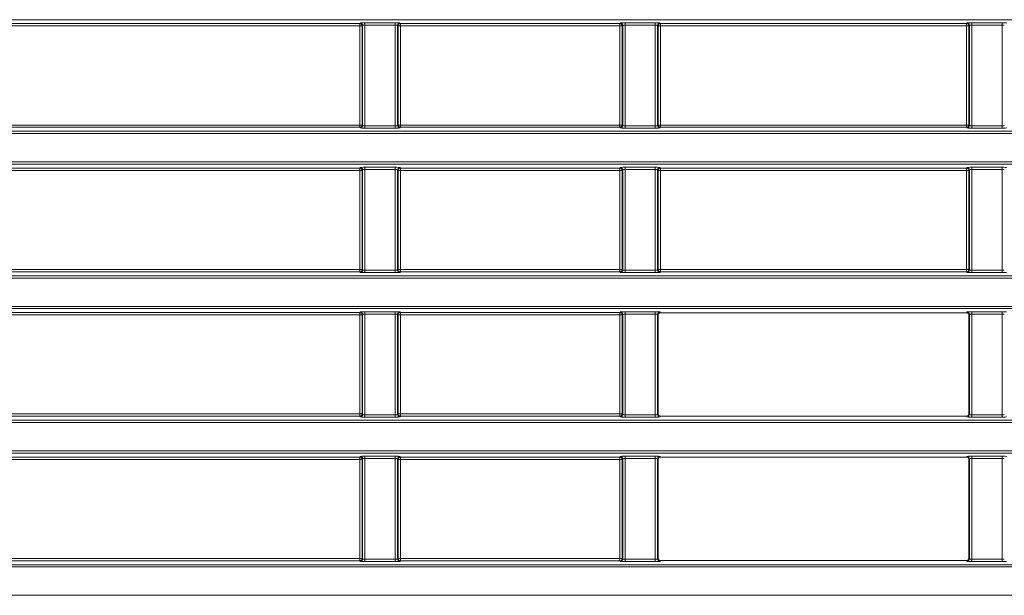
# Model space of a CAD drawing. Header units: millimetres. Extents: x 0 to 1118, y 0 to 864.
# Tile 81 of 256: x 47 to 69, y 464 to 476. Entities that reach past the tile are written whole.
import ezdxf

# ---------------------------------------------------------------- set-up
doc = ezdxf.new("R2010")
doc.units = ezdxf.units.MM

msp = doc.modelspace()

# ---------------------------------------------------------------- linework, layer by layer
at = {"color": 7, "linetype": 'Continuous', "lineweight": 18}
for p, q in [((225.0705, 476.0414), (35.9277, 476.0414)), ((37.5047, 475.9567), (54.559, 475.9567)), ((54.559, 475.9067), (37.5047, 475.9067)), ((54.5717, 475.9694), (54.559, 475.9567)), ((54.559, 475.9567), (54.559, 475.9067)), ((54.559, 475.9067), (54.6089, 475.9067)), ((54.559, 475.9067), (54.559, 473.7636)), ((54.6089, 475.9067), (54.6216, 475.9194)), ((54.6089, 473.7636), (54.6089, 475.9067)), ((54.6216, 475.9194), (54.6216, 473.7509)), ((55.3267, 475.9743), (54.6716, 475.9743)), ((54.6716, 475.9743), (54.6716, 475.9244)), ((54.6716, 475.9244), (55.3267, 475.9244)), ((54.6716, 473.7459), (54.6716, 475.9244)), ((55.3267, 475.9743), (55.3267, 475.9244)), ((55.3267, 475.9244), (55.3267, 473.7459)), ((55.3766, 473.7509), (55.3766, 475.9194)), ((55.3766, 475.9194), (55.3893, 475.9067)), ((55.3893, 475.9067), (55.3893, 473.7636)), ((55.3893, 475.9067), (55.4392, 475.9067)), ((55.4392, 475.9567), (55.4265, 475.9694)), ((60.184, 475.9567), (55.4392, 475.9567)), ((55.4392, 475.9067), (55.4392, 475.9567)), ((55.4392, 475.9067), (60.184, 475.9067)), ((55.4392, 473.7636), (55.4392, 475.9067)), ((60.1967, 475.9694), (60.184, 475.9567)), ((60.184, 475.9567), (60.184, 475.9067)), ((60.184, 475.9067), (60.184, 473.7636)), ((60.184, 475.9067), (60.2339, 475.9067)), ((60.2339, 475.9067), (60.2466, 475.9194)), ((60.2339, 473.7636), (60.2339, 475.9067)), ((60.2466, 475.9194), (60.2466, 473.7509)), ((60.9517, 475.9743), (60.2966, 475.9743)), ((60.2966, 475.9743), (60.2966, 475.9244)), ((60.2966, 475.9244), (60.9517, 475.9244)), ((60.2966, 473.7459), (60.2966, 475.9244)), ((60.9517, 475.9743), (60.9517, 475.9244)), ((60.9517, 475.9244), (60.9517, 473.7459)), ((61.0016, 473.7509), (61.0016, 475.9194)), ((61.0016, 475.9194), (61.0143, 475.9067)), ((61.0143, 475.9067), (61.0143, 473.7636)), ((61.0143, 475.9067), (61.0642, 475.9067)), ((61.0642, 475.9567), (61.0515, 475.9694)), ((67.684, 475.9567), (61.0642, 475.9567)), ((61.0642, 475.9067), (61.0642, 475.9567)), ((61.0642, 473.7636), (61.0642, 475.9067)), ((61.0642, 475.9067), (67.684, 475.9067)), ((67.6967, 475.9694), (67.684, 475.9567)), ((67.684, 475.9567), (67.684, 475.9067)), ((67.684, 475.9067), (67.7339, 475.9067)), ((67.684, 475.9067), (67.684, 473.7636)), ((67.7339, 475.9067), (67.7466, 475.9194)), ((67.7339, 473.7636), (67.7339, 475.9067)), ((67.7466, 475.9194), (67.7466, 473.7509)), ((68.4517, 475.9743), (67.7966, 475.9743)), ((67.7966, 475.9743), (67.7966, 475.9244)), ((67.7966, 475.9244), (68.4517, 475.9244)), ((67.7966, 473.7459), (67.7966, 475.9244)), ((68.4517, 475.9743), (68.4517, 475.9244)), ((68.4517, 475.9244), (68.4517, 473.7459)), ((37.5047, 473.7636), (54.559, 473.7636)), ((54.559, 473.7137), (37.5047, 473.7137)), ((54.559, 473.7636), (54.559, 473.7137)), ((54.6089, 473.7636), (54.559, 473.7636)), ((54.559, 473.7137), (54.5717, 473.701)), ((54.6216, 473.7509), (54.6089, 473.7636)), ((54.6716, 473.7459), (54.6716, 473.696)), ((55.3267, 473.7459), (54.6716, 473.7459)), ((54.6716, 473.696), (55.3267, 473.696)), ((55.3267, 473.7459), (55.3267, 473.696)), ((55.3893, 473.7636), (55.3766, 473.7509)), ((55.4392, 473.7636), (55.3893, 473.7636)), ((55.4265, 473.701), (55.4392, 473.7137)), ((55.4392, 473.7137), (55.4392, 473.7636)), ((60.184, 473.7636), (55.4392, 473.7636)), ((55.4392, 473.7137), (60.184, 473.7137)), ((60.184, 473.7636), (60.184, 473.7137)), ((60.2339, 473.7636), (60.184, 473.7636)), ((60.184, 473.7137), (60.1967, 473.701)), ((60.2466, 473.7509), (60.2339, 473.7636)), ((60.2966, 473.7459), (60.2966, 473.696)), ((60.9517, 473.7459), (60.2966, 473.7459)), ((60.2966, 473.696), (60.9517, 473.696)), ((60.9517, 473.7459), (60.9517, 473.696)), ((61.0143, 473.7636), (61.0016, 473.7509)), ((61.0642, 473.7636), (61.0143, 473.7636)), ((61.0515, 473.701), (61.0642, 473.7137)), ((61.0642, 473.7137), (61.0642, 473.7636)), ((67.684, 473.7636), (61.0642, 473.7636)), ((61.0642, 473.7137), (67.684, 473.7137)), ((67.7339, 473.7636), (67.684, 473.7636)), ((67.684, 473.7636), (67.684, 473.7137)), ((67.684, 473.7137), (67.6967, 473.701)), ((67.7466, 473.7509), (67.7339, 473.7636)), ((67.7966, 473.7459), (67.7966, 473.696)), ((68.4517, 473.7459), (67.7966, 473.7459)), ((67.7966, 473.696), (68.4517, 473.696)), ((68.4517, 473.7459), (68.4517, 473.696)), ((35.9277, 473.6289), (225.0705, 473.6289)), ((225.0705, 473.579), (35.9277, 473.579)), ((35.9277, 472.9664), (225.0705, 472.9664)), ((225.0705, 472.9164), (35.9277, 472.9164)), ((54.5717, 472.8444), (54.559, 472.8317)), ((55.3267, 472.8493), (54.6716, 472.8493)), ((54.6716, 472.7994), (54.6716, 472.8493)), ((55.3267, 472.7994), (55.3267, 472.8493)), ((55.4392, 472.8317), (55.4265, 472.8444)), ((60.1967, 472.8444), (60.184, 472.8317)), ((60.9517, 472.8493), (60.2966, 472.8493)), ((60.2966, 472.7994), (60.2966, 472.8493)), ((60.9517, 472.7994), (60.9517, 472.8493)), ((61.0642, 472.8317), (61.0515, 472.8444)), ((67.6967, 472.8444), (67.684, 472.8317)), ((68.4517, 472.8493), (67.7966, 472.8493)), ((67.7966, 472.7994), (67.7966, 472.8493)), ((68.4517, 472.7994), (68.4517, 472.8493)), ((37.5047, 472.8317), (54.559, 472.8317)), ((54.559, 472.7817), (37.5047, 472.7817)), ((54.559, 472.8317), (54.559, 472.7817)), ((54.559, 472.7817), (54.6089, 472.7817)), ((54.559, 472.7817), (54.559, 470.6386)), ((54.6089, 472.7817), (54.6216, 472.7944)), ((54.6089, 470.6386), (54.6089, 472.7817)), ((54.6216, 472.7944), (54.6216, 470.6259)), ((54.6716, 472.7994), (55.3267, 472.7994)), ((54.6716, 470.6209), (54.6716, 472.7994)), ((55.3267, 472.7994), (55.3267, 470.6209)), ((55.3766, 470.6259), (55.3766, 472.7944)), ((55.3766, 472.7944), (55.3893, 472.7817)), ((55.3893, 472.7817), (55.3893, 470.6386)), ((55.3893, 472.7817), (55.4392, 472.7817)), ((60.184, 472.8317), (55.4392, 472.8317)), ((55.4392, 472.7817), (55.4392, 472.8317)), ((55.4392, 470.6386), (55.4392, 472.7817)), ((55.4392, 472.7817), (60.184, 472.7817)), ((60.184, 472.8317), (60.184, 472.7817)), ((60.184, 472.7817), (60.2339, 472.7817)), ((60.184, 472.7817), (60.184, 470.6386)), ((60.2339, 472.7817), (60.2466, 472.7944)), ((60.2339, 470.6386), (60.2339, 472.7817)), ((60.2466, 472.7944), (60.2466, 470.6259)), ((60.2966, 472.7994), (60.9517, 472.7994)), ((60.2966, 470.6209), (60.2966, 472.7994)), ((60.9517, 472.7994), (60.9517, 470.6209)), ((61.0016, 470.6259), (61.0016, 472.7944)), ((61.0016, 472.7944), (61.0143, 472.7817)), ((61.0143, 472.7817), (61.0143, 470.6386)), ((61.0143, 472.7817), (61.0642, 472.7817)), ((67.684, 472.8317), (61.0642, 472.8317)), ((61.0642, 472.7817), (61.0642, 472.8317)), ((61.0642, 472.7817), (67.684, 472.7817)), ((61.0642, 470.6386), (61.0642, 472.7817)), ((67.684, 472.8317), (67.684, 472.7817)), ((67.684, 472.7817), (67.7339, 472.7817)), ((67.684, 472.7817), (67.684, 470.6386)), ((67.7339, 472.7817), (67.7466, 472.7944)), ((67.7339, 470.6386), (67.7339, 472.7817)), ((67.7466, 472.7944), (67.7466, 470.6259)), ((67.7966, 472.7994), (68.4517, 472.7994)), ((67.7966, 470.6209), (67.7966, 472.7994)), ((68.4517, 472.7994), (68.4517, 470.6209)), ((35.9277, 470.5039), (225.0705, 470.5039)), ((37.5047, 470.6386), (54.559, 470.6386)), ((54.559, 470.5887), (37.5047, 470.5887)), ((54.559, 470.6386), (54.559, 470.5887)), ((54.6089, 470.6386), (54.559, 470.6386)), ((54.559, 470.5887), (54.5717, 470.576)), ((54.6216, 470.6259), (54.6089, 470.6386)), ((54.6716, 470.571), (54.6716, 470.6209)), ((55.3267, 470.6209), (54.6716, 470.6209)), ((54.6716, 470.571), (55.3267, 470.571)), ((55.3267, 470.571), (55.3267, 470.6209)), ((55.3893, 470.6386), (55.3766, 470.6259)), ((55.4392, 470.6386), (55.3893, 470.6386)), ((55.4265, 470.576), (55.4392, 470.5887)), ((55.4392, 470.5887), (55.4392, 470.6386)), ((60.184, 470.6386), (55.4392, 470.6386)), ((55.4392, 470.5887), (60.184, 470.5887)), ((60.184, 470.6386), (60.184, 470.5887)), ((60.2339, 470.6386), (60.184, 470.6386)), ((60.184, 470.5887), (60.1967, 470.576)), ((60.2466, 470.6259), (60.2339, 470.6386)), ((60.2966, 470.571), (60.2966, 470.6209)), ((60.9517, 470.6209), (60.2966, 470.6209)), ((60.2966, 470.571), (60.9517, 470.571)), ((60.9517, 470.571), (60.9517, 470.6209)), ((61.0143, 470.6386), (61.0016, 470.6259)), ((61.0642, 470.6386), (61.0143, 470.6386)), ((61.0515, 470.576), (61.0642, 470.5887)), ((61.0642, 470.5887), (61.0642, 470.6386)), ((67.684, 470.6386), (61.0642, 470.6386)), ((61.0642, 470.5887), (67.684, 470.5887)), ((67.7339, 470.6386), (67.684, 470.6386)), ((67.684, 470.6386), (67.684, 470.5887)), ((67.684, 470.5887), (67.6967, 470.576)), ((67.7466, 470.6259), (67.7339, 470.6386)), ((67.7966, 470.571), (67.7966, 470.6209)), ((68.4517, 470.6209), (67.7966, 470.6209)), ((67.7966, 470.571), (68.4517, 470.571)), ((68.4517, 470.571), (68.4517, 470.6209)), ((225.0705, 470.454), (35.9277, 470.454)), ((35.9277, 469.8414), (225.0705, 469.8414)), ((225.0705, 469.7914), (35.9277, 469.7914)), ((37.5047, 469.7067), (54.559, 469.7067)), ((54.559, 469.6567), (37.5047, 469.6567)), ((54.5717, 469.7194), (54.559, 469.7067)), ((54.559, 469.7067), (54.559, 469.6567)), ((54.559, 469.6567), (54.559, 467.5136)), ((54.559, 469.6567), (54.6089, 469.6567)), ((54.6089, 469.6567), (54.6216, 469.6694)), ((54.6089, 467.5136), (54.6089, 469.6567)), ((54.6216, 469.6694), (54.6216, 467.5009)), ((55.3267, 469.7243), (54.6716, 469.7243)), ((54.6716, 469.7243), (54.6716, 469.6744)), ((54.6716, 469.6744), (55.3267, 469.6744)), ((54.6716, 467.4959), (54.6716, 469.6744)), ((55.3267, 469.7243), (55.3267, 469.6744)), ((55.3267, 469.6744), (55.3267, 467.4959)), ((55.3766, 467.5009), (55.3766, 469.6694)), ((55.3766, 469.6694), (55.3893, 469.6567)), ((55.3893, 469.6567), (55.3893, 467.5136)), ((55.3893, 469.6567), (55.4392, 469.6567)), ((55.4392, 469.7067), (55.4265, 469.7194)), ((60.184, 469.7067), (55.4392, 469.7067)), ((55.4392, 469.6567), (55.4392, 469.7067)), ((55.4392, 467.5136), (55.4392, 469.6567)), ((55.4392, 469.6567), (60.184, 469.6567)), ((60.1967, 469.7194), (60.184, 469.7067)), ((60.184, 469.7067), (60.184, 469.6567)), ((60.184, 469.6567), (60.2339, 469.6567)), ((60.184, 469.6567), (60.184, 467.5136)), ((60.2339, 469.6567), (60.2466, 469.6694)), ((60.2339, 467.5136), (60.2339, 469.6567)), ((60.2466, 469.6694), (60.2466, 467.5009)), ((60.9517, 469.7243), (60.2966, 469.7243)), ((60.2966, 469.7243), (60.2966, 469.6744)), ((60.2966, 469.6744), (60.9517, 469.6744)), ((60.2966, 467.4959), (60.2966, 469.6744)), ((60.9517, 469.7243), (60.9517, 469.6744)), ((60.9517, 469.6744), (60.9517, 467.4959)), ((61.0016, 467.5009), (61.0016, 469.6694)), ((61.0016, 469.6694), (61.0168, 469.6542)), ((61.0168, 469.6542), (61.0168, 467.5161)), ((61.0667, 469.7042), (61.0515, 469.7194)), ((67.6815, 469.7042), (61.0667, 469.7042)), ((67.6967, 469.7194), (67.6815, 469.7042)), ((67.7314, 469.6542), (67.7466, 469.6694)), ((67.7314, 467.5161), (67.7314, 469.6542)), ((67.7466, 469.6694), (67.7466, 467.5009)), ((68.4517, 469.7243), (67.7966, 469.7243)), ((67.7966, 469.7243), (67.7966, 469.6744)), ((67.7966, 469.6744), (68.4517, 469.6744)), ((67.7966, 467.4959), (67.7966, 469.6744)), ((68.4517, 469.7243), (68.4517, 469.6744)), ((68.4517, 469.6744), (68.4517, 467.4959)), ((37.5047, 467.5136), (54.559, 467.5136)), ((54.6089, 467.5136), (54.559, 467.5136)), ((54.559, 467.5136), (54.559, 467.4637)), ((54.6216, 467.5009), (54.6089, 467.5136)), ((55.3893, 467.5136), (55.3766, 467.5009)), ((55.4392, 467.5136), (55.3893, 467.5136)), ((55.4392, 467.4637), (55.4392, 467.5136)), ((60.184, 467.5136), (55.4392, 467.5136)), ((60.2339, 467.5136), (60.184, 467.5136)), ((60.184, 467.5136), (60.184, 467.4637)), ((60.2466, 467.5009), (60.2339, 467.5136)), ((61.0168, 467.5161), (61.0016, 467.5009)), ((67.7466, 467.5009), (67.7314, 467.5161)), ((35.9277, 467.3789), (225.0705, 467.3789)), ((225.0705, 467.329), (35.9277, 467.329)), ((54.559, 467.4637), (37.5047, 467.4637)), ((54.559, 467.4637), (54.5717, 467.451)), ((54.6716, 467.4959), (54.6716, 467.446)), ((55.3267, 467.4959), (54.6716, 467.4959)), ((54.6716, 467.446), (55.3267, 467.446)), ((55.3267, 467.4959), (55.3267, 467.446)), ((55.4265, 467.451), (55.4392, 467.4637)), ((55.4392, 467.4637), (60.184, 467.4637)), ((60.184, 467.4637), (60.1967, 467.451)), ((60.2966, 467.4959), (60.2966, 467.446)), ((60.9517, 467.4959), (60.2966, 467.4959)), ((60.2966, 467.446), (60.9517, 467.446)), ((60.9517, 467.4959), (60.9517, 467.446)), ((61.0515, 467.451), (61.0667, 467.4662)), ((67.6815, 467.4662), (61.0667, 467.4662)), ((67.6815, 467.4662), (67.6967, 467.451)), ((67.7966, 467.4959), (67.7966, 467.446)), ((68.4517, 467.4959), (67.7966, 467.4959)), ((67.7966, 467.446), (68.4517, 467.446)), ((68.4517, 467.4959), (68.4517, 467.446)), ((35.9277, 466.7164), (225.0705, 466.7164)), ((225.0705, 466.6664), (35.9277, 466.6664)), ((37.5047, 466.5817), (54.559, 466.5817)), ((54.559, 466.5317), (37.5047, 466.5317)), ((54.5717, 466.5944), (54.559, 466.5817)), ((54.559, 466.5817), (54.559, 466.5317)), ((54.559, 466.5317), (54.559, 464.3886)), ((54.559, 466.5317), (54.6089, 466.5317)), ((54.6089, 466.5317), (54.6216, 466.5444)), ((54.6089, 464.3886), (54.6089, 466.5317)), ((54.6216, 466.5444), (54.6216, 464.3759)), ((55.3267, 466.5993), (54.6716, 466.5993)), ((54.6716, 466.5993), (54.6716, 466.5494)), ((54.6716, 466.5494), (55.3267, 466.5494)), ((54.6716, 464.3709), (54.6716, 466.5494)), ((55.3267, 466.5993), (55.3267, 466.5494)), ((55.3267, 466.5494), (55.3267, 464.3709)), ((55.3766, 464.3759), (55.3766, 466.5444)), ((55.3766, 466.5444), (55.3893, 466.5317)), ((55.3893, 466.5317), (55.3893, 464.3886)), ((55.3893, 466.5317), (55.4392, 466.5317)), ((55.4392, 466.5817), (55.4265, 466.5944)), ((60.184, 466.5817), (55.4392, 466.5817)), ((55.4392, 466.5317), (55.4392, 466.5817)), ((55.4392, 466.5317), (60.184, 466.5317)), ((55.4392, 464.3886), (55.4392, 466.5317)), ((60.1967, 466.5944), (60.184, 466.5817)), ((60.184, 466.5817), (60.184, 466.5317)), ((60.184, 466.5317), (60.2339, 466.5317)), ((60.184, 466.5317), (60.184, 464.3886)), ((60.2339, 466.5317), (60.2466, 466.5444)), ((60.2339, 464.3886), (60.2339, 466.5317)), ((60.2466, 466.5444), (60.2466, 464.3759)), ((60.9517, 466.5993), (60.2966, 466.5993)), ((60.2966, 466.5993), (60.2966, 466.5494)), ((60.2966, 466.5494), (60.9517, 466.5494)), ((60.2966, 464.3709), (60.2966, 466.5494)), ((60.9517, 466.5993), (60.9517, 466.5494)), ((60.9517, 466.5494), (60.9517, 464.3709)), ((61.0016, 464.3759), (61.0016, 466.5444)), ((61.0016, 466.5444), (61.0168, 466.5292)), ((61.0168, 466.5292), (61.0168, 464.3911)), ((61.0667, 466.5792), (61.0515, 466.5944)), ((67.6815, 466.5792), (61.0667, 466.5792)), ((67.6967, 466.5944), (67.6815, 466.5792)), ((67.7314, 466.5292), (67.7466, 466.5444)), ((67.7314, 464.3911), (67.7314, 466.5292)), ((67.7466, 466.5444), (67.7466, 464.3759)), ((68.4517, 466.5993), (67.7966, 466.5993)), ((67.7966, 466.5993), (67.7966, 466.5494)), ((67.7966, 466.5494), (68.4517, 466.5494)), ((67.7966, 464.3709), (67.7966, 466.5494)), ((68.4517, 466.5993), (68.4517, 466.5494)), ((68.4517, 466.5494), (68.4517, 464.3709)), ((37.5047, 464.3886), (54.559, 464.3886)), ((54.559, 464.3387), (37.5047, 464.3387)), ((54.6089, 464.3886), (54.559, 464.3886)), ((54.559, 464.3886), (54.559, 464.3387)), ((54.559, 464.3387), (54.5717, 464.326)), ((54.6216, 464.3759), (54.6089, 464.3886)), ((54.6716, 464.3709), (54.6716, 464.321)), ((55.3267, 464.3709), (54.6716, 464.3709)), ((54.6716, 464.321), (55.3267, 464.321)), ((55.3267, 464.3709), (55.3267, 464.321)), ((55.3893, 464.3886), (55.3766, 464.3759)), ((55.4392, 464.3886), (55.3893, 464.3886)), ((55.4265, 464.326), (55.4392, 464.3387)), ((55.4392, 464.3387), (55.4392, 464.3886)), ((60.184, 464.3886), (55.4392, 464.3886)), ((55.4392, 464.3387), (60.184, 464.3387)), ((60.2339, 464.3886), (60.184, 464.3886)), ((60.184, 464.3886), (60.184, 464.3387)), ((60.184, 464.3387), (60.1967, 464.326)), ((60.2466, 464.3759), (60.2339, 464.3886)), ((60.2966, 464.3709), (60.2966, 464.321)), ((60.9517, 464.3709), (60.2966, 464.3709)), ((60.2966, 464.321), (60.9517, 464.321)), ((60.9517, 464.3709), (60.9517, 464.321)), ((61.0168, 464.3911), (61.0016, 464.3759)), ((61.0515, 464.326), (61.0667, 464.3412)), ((67.6815, 464.3412), (61.0667, 464.3412)), ((67.6815, 464.3412), (67.6967, 464.326)), ((67.7466, 464.3759), (67.7314, 464.3911)), ((67.7966, 464.3709), (67.7966, 464.321)), ((68.4517, 464.3709), (67.7966, 464.3709)), ((67.7966, 464.321), (68.4517, 464.321)), ((68.4517, 464.3709), (68.4517, 464.321)), ((35.9277, 464.2539), (225.0705, 464.2539)), ((225.0705, 464.204), (35.9277, 464.204)), ((35.9277, 463.5914), (225.0705, 463.5914))]:
    msp.add_line(p, q, dxfattribs=at)
for centre, start, end in [((54.5588, 475.9066), 0.1836, 89.8164), ((54.5715, 475.9193), 0.1836, 89.8164), ((55.4267, 475.9193), 90.1836, 179.8164), ((55.4394, 475.9066), 90.1836, 179.8164), ((60.1838, 475.9066), 0.1836, 89.8164), ((60.1965, 475.9193), 0.1836, 89.8164), ((61.0517, 475.9193), 90.1836, 179.8164), ((61.0644, 475.9066), 90.1836, 179.8164), ((67.6838, 475.9066), 0.1836, 89.8164), ((67.6965, 475.9193), 0.1836, 89.8164), ((54.5588, 473.7638), 270.1836, 359.8164), ((54.5715, 473.7511), 270.1836, 359.8164), ((55.4267, 473.7511), 180.1836, 269.8164), ((55.4394, 473.7638), 180.1836, 269.8164), ((60.1838, 473.7638), 270.1836, 359.8164), ((60.1965, 473.7511), 270.1836, 359.8164), ((61.0517, 473.7511), 180.1836, 269.8164), ((61.0644, 473.7638), 180.1836, 269.8164), ((67.6838, 473.7638), 270.1836, 359.8164), ((67.6965, 473.7511), 270.1836, 359.8164), ((54.5715, 472.7943), 0.1836, 89.8164), ((55.4267, 472.7943), 90.1836, 179.8164), ((60.1965, 472.7943), 0.1836, 89.8164), ((61.0517, 472.7943), 90.1836, 179.8164), ((67.6965, 472.7943), 0.1836, 89.8164), ((54.5588, 472.7816), 0.1836, 89.8164), ((55.4394, 472.7816), 90.1836, 179.8164), ((60.1838, 472.7816), 0.1836, 89.8164), ((61.0644, 472.7816), 90.1836, 179.8164), ((67.6838, 472.7816), 0.1836, 89.8164), ((54.5588, 470.6388), 270.1836, 359.8164), ((54.5715, 470.6261), 270.1836, 359.8164), ((55.4267, 470.6261), 180.1836, 269.8164), ((55.4394, 470.6388), 180.1836, 269.8164), ((60.1838, 470.6388), 270.1836, 359.8164), ((60.1965, 470.6261), 270.1836, 359.8164), ((61.0517, 470.6261), 180.1836, 269.8164), ((61.0644, 470.6388), 180.1836, 269.8164), ((67.6838, 470.6388), 270.1836, 359.8164), ((67.6965, 470.6261), 270.1836, 359.8164), ((54.5588, 469.6566), 0.1836, 89.8164), ((54.5715, 469.6693), 0.1836, 89.8164), ((55.4267, 469.6693), 90.1836, 179.8164), ((55.4394, 469.6566), 90.1836, 179.8164), ((60.1838, 469.6566), 0.1836, 89.8164), ((60.1965, 469.6693), 0.1836, 89.8164), ((61.0517, 469.6693), 90.1836, 179.8164), ((67.6965, 469.6693), 0.1836, 89.8164), ((54.5588, 467.5138), 270.1836, 359.8164), ((55.4394, 467.5138), 180.1836, 269.8164), ((60.1838, 467.5138), 270.1836, 359.8164), ((54.5715, 467.5011), 270.1836, 359.8164), ((55.4267, 467.5011), 180.1836, 269.8164), ((60.1965, 467.5011), 270.1836, 359.8164), ((61.0517, 467.5011), 180.1836, 269.8164), ((67.6965, 467.5011), 270.1836, 359.8164), ((54.5588, 466.5316), 0.1836, 89.8164), ((54.5715, 466.5443), 0.1836, 89.8164), ((55.4267, 466.5443), 90.1836, 179.8164), ((55.4394, 466.5316), 90.1836, 179.8164), ((60.1838, 466.5316), 0.1836, 89.8164), ((60.1965, 466.5443), 0.1836, 89.8164), ((61.0517, 466.5443), 90.1836, 179.8164), ((67.6965, 466.5443), 0.1836, 89.8164), ((54.5588, 464.3888), 270.1836, 359.8164), ((54.5715, 464.3761), 270.1836, 359.8164), ((55.4267, 464.3761), 180.1836, 269.8164), ((55.4394, 464.3888), 180.1836, 269.8164), ((60.1838, 464.3888), 270.1836, 359.8164), ((60.1965, 464.3761), 270.1836, 359.8164), ((61.0517, 464.3761), 180.1836, 269.8164), ((67.6965, 464.3761), 270.1836, 359.8164)]:
    msp.add_arc(centre, 0.0501, start, end, dxfattribs=at)
for centre, major_axis, ratio, start_param, end_param in [((54.6716, 475.9691), (0.1, 0), 0.0524078, 1.5707963, 3.0892328), ((54.6716, 475.9192), (0.05, 0), 0.1048156, 1.5707963, 3.0892328), ((55.3267, 475.9691), (0.1, 0), 0.0524078, 0.0523599, 1.5707963), ((55.3267, 475.9192), (0.05, 0), 0.1048156, 0.0523599, 1.5707963), ((60.2966, 475.9691), (0.1, 0), 0.0524078, 1.5707963, 3.0892328), ((60.2966, 475.9192), (0.05, 0), 0.1048156, 1.5707963, 3.0892328), ((60.9517, 475.9691), (0.1, 0), 0.0524078, 0.0523599, 1.5707963), ((60.9517, 475.9192), (0.05, 0), 0.1048156, 0.0523599, 1.5707963), ((67.7966, 475.9691), (0.1, 0), 0.0524078, 1.5707963, 3.0892328), ((67.7966, 475.9192), (0.05, 0), 0.1048156, 1.5707963, 3.0892328), ((68.4517, 475.9691), (0.1, 0), 0.0524078, 0.0523599, 1.5707963), ((68.4517, 475.9192), (0.05, 0), 0.1048156, 0.0523599, 1.5707963), ((54.6716, 473.7012), (0.1, 0), 0.0524078, 3.1939525, 4.712389), ((54.6716, 473.7512), (0.05, 0), 0.1048156, 3.1939525, 4.712389), ((55.3267, 473.7512), (0.05, 0), 0.1048156, 4.712389, 6.2308254), ((55.3267, 473.7012), (0.1, 0), 0.0524078, 4.712389, 6.2308254), ((60.2966, 473.7012), (0.1, 0), 0.0524078, 3.1939525, 4.712389), ((60.2966, 473.7512), (0.05, 0), 0.1048156, 3.1939525, 4.712389), ((60.9517, 473.7512), (0.05, 0), 0.1048156, 4.712389, 6.2308254), ((60.9517, 473.7012), (0.1, 0), 0.0524078, 4.712389, 6.2308254), ((67.7966, 473.7012), (0.1, 0), 0.0524078, 3.1939525, 4.712389), ((67.7966, 473.7512), (0.05, 0), 0.1048156, 3.1939525, 4.712389), ((68.4517, 473.7512), (0.05, 0), 0.1048156, 4.712389, 6.2308254), ((68.4517, 473.7012), (0.1, 0), 0.0524078, 4.712389, 6.2308254), ((54.6716, 472.8441), (0.1, 0), 0.0524078, 1.5707963, 3.0892328), ((55.3267, 472.8441), (0.1, 0), 0.0524078, 0.0523599, 1.5707963), ((60.2966, 472.8441), (0.1, 0), 0.0524078, 1.5707963, 3.0892328), ((60.9517, 472.8441), (0.1, 0), 0.0524078, 0.0523599, 1.5707963), ((67.7966, 472.8441), (0.1, 0), 0.0524078, 1.5707963, 3.0892328), ((68.4517, 472.8441), (0.1, 0), 0.0524078, 0.0523599, 1.5707963), ((54.6716, 472.7942), (0.05, 0), 0.1048156, 1.5707963, 3.0892328), ((55.3267, 472.7942), (0.05, 0), 0.1048156, 0.0523599, 1.5707963), ((60.2966, 472.7942), (0.05, 0), 0.1048156, 1.5707963, 3.0892328), ((60.9517, 472.7942), (0.05, 0), 0.1048156, 0.0523599, 1.5707963), ((67.7966, 472.7942), (0.05, 0), 0.1048156, 1.5707963, 3.0892328), ((68.4517, 472.7942), (0.05, 0), 0.1048156, 0.0523599, 1.5707963), ((54.6716, 470.5762), (0.1, 0), 0.0524078, 3.1939525, 4.712389), ((54.6716, 470.6262), (0.05, 0), 0.1048156, 3.1939525, 4.712389), ((55.3267, 470.6262), (0.05, 0), 0.1048156, 4.712389, 6.2308254), ((55.3267, 470.5762), (0.1, 0), 0.0524078, 4.712389, 6.2308254), ((60.2966, 470.5762), (0.1, 0), 0.0524078, 3.1939525, 4.712389), ((60.2966, 470.6262), (0.05, 0), 0.1048156, 3.1939525, 4.712389), ((60.9517, 470.6262), (0.05, 0), 0.1048156, 4.712389, 6.2308254), ((60.9517, 470.5762), (0.1, 0), 0.0524078, 4.712389, 6.2308254), ((67.7966, 470.5762), (0.1, 0), 0.0524078, 3.1939525, 4.712389), ((67.7966, 470.6262), (0.05, 0), 0.1048156, 3.1939525, 4.712389), ((68.4517, 470.6262), (0.05, 0), 0.1048156, 4.712389, 6.2308254), ((68.4517, 470.5762), (0.1, 0), 0.0524078, 4.712389, 6.2308254), ((54.6716, 469.7191), (0.1, 0), 0.0524078, 1.5707963, 3.0892328), ((54.6716, 469.6692), (0.05, 0), 0.1048156, 1.5707963, 3.0892328), ((55.3267, 469.7191), (0.1, 0), 0.0524078, 0.0523599, 1.5707963), ((55.3267, 469.6692), (0.05, 0), 0.1048156, 0.0523599, 1.5707963), ((60.2966, 469.7191), (0.1, 0), 0.0524078, 1.5707963, 3.0892328), ((60.2966, 469.6692), (0.05, 0), 0.1048156, 1.5707963, 3.0892328), ((60.9517, 469.7191), (0.1, 0), 0.0524078, 0.0523599, 1.5707963), ((60.9517, 469.6692), (0.05, 0), 0.1048156, 0.0523599, 1.5707963), ((61.0669, 469.6541), (-0.0355, 0.0355), 0.9972647, 5.4991567, 7.0672139), ((67.6814, 469.6541), (-0.0355, -0.0355), 0.9972647, 2.357564, 3.9256213), ((67.7966, 469.7191), (0.1, 0), 0.0524078, 1.5707963, 3.0892328), ((67.7966, 469.6692), (0.05, 0), 0.1048156, 1.5707963, 3.0892328), ((68.4517, 469.7191), (0.1, 0), 0.0524078, 0.0523599, 1.5707963), ((68.4517, 469.6692), (0.05, 0), 0.1048156, 0.0523599, 1.5707963), ((61.0669, 467.5162), (-0.0355, -0.0355), 0.9972647, 5.4991567, 7.0672139), ((67.6814, 467.5162), (-0.0355, 0.0355), 0.9972647, 2.357564, 3.9256213), ((54.6716, 467.4512), (0.1, 0), 0.0524078, 3.1939525, 4.712389), ((54.6716, 467.5012), (0.05, 0), 0.1048156, 3.1939525, 4.712389), ((55.3267, 467.5012), (0.05, 0), 0.1048156, 4.712389, 6.2308254), ((55.3267, 467.4512), (0.1, 0), 0.0524078, 4.712389, 6.2308254), ((60.2966, 467.4512), (0.1, 0), 0.0524078, 3.1939525, 4.712389), ((60.2966, 467.5012), (0.05, 0), 0.1048156, 3.1939525, 4.712389), ((60.9517, 467.5012), (0.05, 0), 0.1048156, 4.712389, 6.2308254), ((60.9517, 467.4512), (0.1, 0), 0.0524078, 4.712389, 6.2308254), ((67.7966, 467.4512), (0.1, 0), 0.0524078, 3.1939525, 4.712389), ((67.7966, 467.5012), (0.05, 0), 0.1048156, 3.1939525, 4.712389), ((68.4517, 467.5012), (0.05, 0), 0.1048156, 4.712389, 6.2308254), ((68.4517, 467.4512), (0.1, 0), 0.0524078, 4.712389, 6.2308254), ((54.6716, 466.5941), (0.1, 0), 0.0524078, 1.5707963, 3.0892328), ((54.6716, 466.5442), (0.05, 0), 0.1048156, 1.5707963, 3.0892328), ((55.3267, 466.5941), (0.1, 0), 0.0524078, 0.0523599, 1.5707963), ((55.3267, 466.5442), (0.05, 0), 0.1048156, 0.0523599, 1.5707963), ((60.2966, 466.5941), (0.1, 0), 0.0524078, 1.5707963, 3.0892328), ((60.2966, 466.5442), (0.05, 0), 0.1048156, 1.5707963, 3.0892328), ((60.9517, 466.5941), (0.1, 0), 0.0524078, 0.0523599, 1.5707963), ((60.9517, 466.5442), (0.05, 0), 0.1048156, 0.0523599, 1.5707963), ((61.0669, 466.5291), (-0.0355, 0.0355), 0.9972647, 5.4991567, 7.0672139), ((67.6814, 466.5291), (-0.0355, -0.0355), 0.9972647, 2.357564, 3.9256213), ((67.7966, 466.5941), (0.1, 0), 0.0524078, 1.5707963, 3.0892328), ((67.7966, 466.5442), (0.05, 0), 0.1048156, 1.5707963, 3.0892328), ((68.4517, 466.5941), (0.1, 0), 0.0524078, 0.0523599, 1.5707963), ((68.4517, 466.5442), (0.05, 0), 0.1048156, 0.0523599, 1.5707963), ((54.6716, 464.3262), (0.1, 0), 0.0524078, 3.1939525, 4.712389), ((54.6716, 464.3762), (0.05, 0), 0.1048156, 3.1939525, 4.712389), ((55.3267, 464.3762), (0.05, 0), 0.1048156, 4.712389, 6.2308254), ((55.3267, 464.3262), (0.1, 0), 0.0524078, 4.712389, 6.2308254), ((60.2966, 464.3262), (0.1, 0), 0.0524078, 3.1939525, 4.712389), ((60.2966, 464.3762), (0.05, 0), 0.1048156, 3.1939525, 4.712389), ((60.9517, 464.3762), (0.05, 0), 0.1048156, 4.712389, 6.2308254), ((60.9517, 464.3262), (0.1, 0), 0.0524078, 4.712389, 6.2308254), ((61.0669, 464.3912), (-0.0355, -0.0355), 0.9972647, 5.4991567, 7.0672139), ((67.6814, 464.3912), (-0.0355, 0.0355), 0.9972647, 2.357564, 3.9256213), ((67.7966, 464.3262), (0.1, 0), 0.0524078, 3.1939525, 4.712389), ((67.7966, 464.3762), (0.05, 0), 0.1048156, 3.1939525, 4.712389), ((68.4517, 464.3762), (0.05, 0), 0.1048156, 4.712389, 6.2308254), ((68.4517, 464.3262), (0.1, 0), 0.0524078, 4.712389, 6.2308254)]:
    msp.add_ellipse(centre, major_axis=major_axis, ratio=ratio, start_param=start_param, end_param=end_param, dxfattribs=at)

doc.saveas('drawing.dxf')
